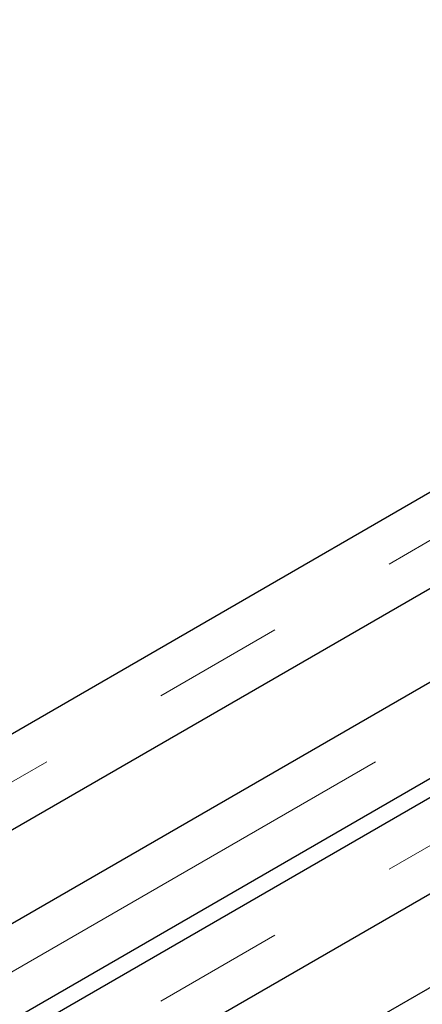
# Paper-space layout 'Sheet1' of a CAD drawing. Header units: millimetres. Extents: x -80341 to 21249, y 0 to 26255.
# Tile 50 of 154: x 9675 to 9772, y 10737 to 10974. Entities that reach past the tile are written whole.
import ezdxf

# ---------------------------------------------------------------- set-up
doc = ezdxf.new("R2010")
doc.units = ezdxf.units.MM
doc.linetypes.add('SLD-Mista-longa', pattern=[19.05, 15.24, -1.27, 1.27, -1.27])
doc.linetypes.add('SLD-Sólida', pattern=[0])
doc.layers.add('DETALHAMENTO', color=8, linetype='SLD-Sólida')

psp = doc.layouts.new('Sheet1')

# ---------------------------------------------------------------- linework, layer by layer
at = {"color": 7, "linetype": 'SLD-Sólida', "lineweight": 25, "ltscale": 25}
for p, q in [((9805.26, 10878.21), (8718.61, 10250.9)), ((8738.61, 10239.36), (9815.26, 10860.89)), ((9844.86, 10855.35), (8758.21, 10228.04)), ((8769.22, 10211.31), (9854.86, 10838.03)), ((9805.26, 10804.72), (8817.42, 10234.46)), ((8827.42, 10217.14), (9815.26, 10787.4)), ((9844.86, 10781.86), (8895.56, 10233.85))]:
    psp.add_line(p, q, dxfattribs=at)
at = {"layer": 'DETALHAMENTO', "linetype": 'SLD-Mista-longa', "lineweight": 18, "ltscale": 25}
for p, q in [((10506.23, 11271.33), (5945.04, 8638.21)), ((10585.43, 11271.33), (6319.99, 8808.94)), ((10506.23, 11197.84), (8757.97, 10188.59))]:
    psp.add_line(p, q, dxfattribs=at)

doc.saveas('drawing.dxf')
